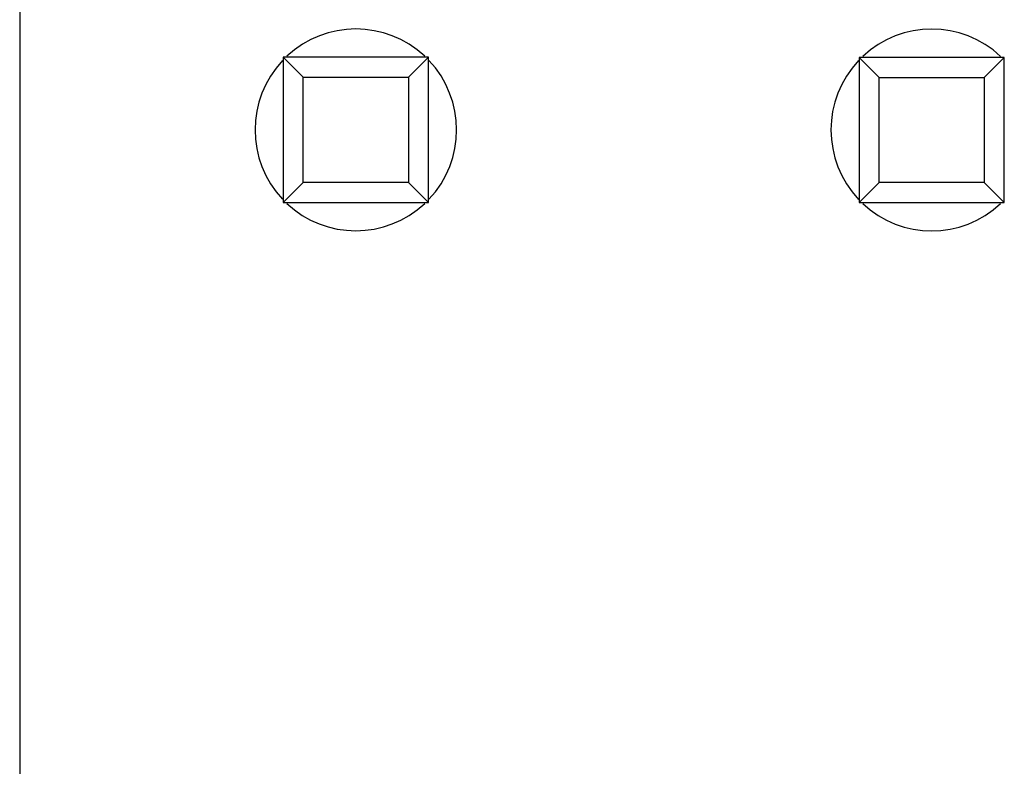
# Model space of a CAD drawing. Header units: inches. Extents: x -29 to 164, y -51 to 83.
# Tile 64 of 164: x 113.5 to 117.85, y 2.44 to 5.73. Entities that reach past the tile are written whole.
import ezdxf

# ---------------------------------------------------------------- set-up
doc = ezdxf.new("R2010")
doc.units = ezdxf.units.IN
doc.header["$LTSCALE"] = 1.21
doc.header["$MEASUREMENT"] = 0
doc.layers.get('0').update_dxf_attribs({"linetype": 'CONTINUOUS'})

msp = doc.modelspace()

# ---------------------------------------------------------------- linework, layer by layer
at = {"color": 7, "linetype": 'Continuous'}
for p, q in [((113.5046, 40.2831), (113.5046, -5.7169)), ((114.667, 5.5629), (114.6669, 4.9229)), ((114.7551, 5.4747), (114.667, 5.5629)), ((115.307, 5.5627), (114.667, 5.5629)), ((115.2188, 5.4746), (115.307, 5.5627)), ((115.3069, 4.9227), (115.307, 5.5627)), ((117.207, 5.5623), (117.2069, 4.9223)), ((117.2951, 5.4742), (117.207, 5.5623)), ((117.847, 5.5622), (117.207, 5.5623)), ((117.7588, 5.4741), (117.847, 5.5622)), ((117.8469, 4.9222), (117.847, 5.5622)), ((114.755, 5.011), (114.7551, 5.4747)), ((114.7551, 5.4747), (115.2188, 5.4746)), ((115.2188, 5.4746), (115.2187, 5.0109)), ((117.295, 5.0105), (117.2951, 5.4742)), ((117.2951, 5.4742), (117.7588, 5.4741)), ((117.7588, 5.4741), (117.7587, 5.0104)), ((114.6669, 4.9229), (114.755, 5.011)), ((115.2187, 5.0109), (114.755, 5.011)), ((115.3069, 4.9227), (115.2187, 5.0109)), ((117.2069, 4.9223), (117.295, 5.0105)), ((117.7587, 5.0104), (117.295, 5.0105)), ((117.8469, 4.9222), (117.7587, 5.0104)), ((114.6669, 4.9229), (115.3069, 4.9227)), ((117.2069, 4.9223), (117.8469, 4.9222))]:
    msp.add_line(p, q, dxfattribs=at)
for centre, start, end in [((114.9869, 5.2428), 46.8548, 133.1203), ((117.5269, 5.2423), 46.8548, 133.1203), ((114.9869, 5.2428), 136.534, 223.4753), ((114.9869, 5.2428), 316.534, 43.4753), ((117.5269, 5.2423), 136.534, 223.4753), ((114.9869, 5.2428), 226.8548, 313.1203), ((117.5269, 5.2423), 226.8548, 313.1203)]:
    msp.add_arc(centre, 0.4445, start, end, dxfattribs=at)

doc.saveas('drawing.dxf')
